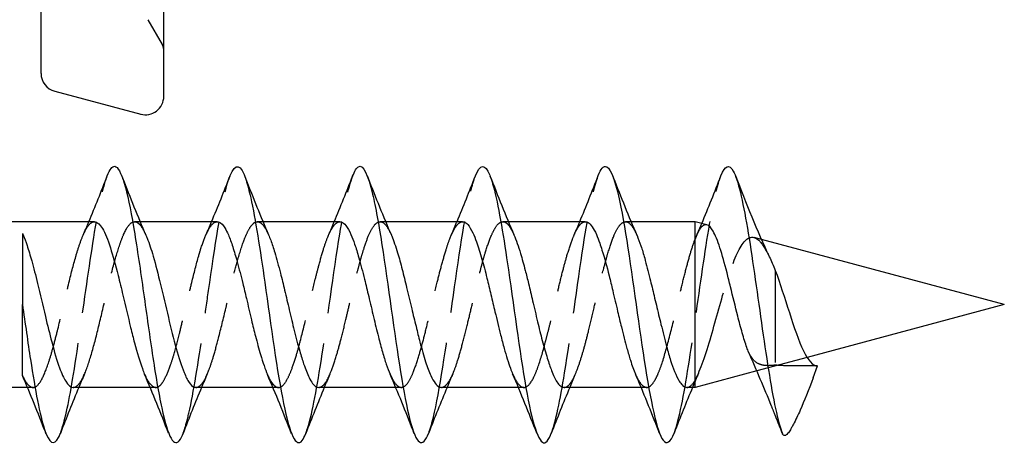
# Model space of a CAD drawing. Header units: millimetres. Extents: x -278 to 85, y -31 to 142.
# Tile 15 of 21: x 19.73 to 35.78, y 103.39 to 110.39. Entities that reach past the tile are written whole.
import ezdxf

# ---------------------------------------------------------------- set-up
doc = ezdxf.new("R2010")
doc.units = ezdxf.units.MM
doc.header["$LTSCALE"] = 10
doc.linetypes.add('ALLCAD_Strich', pattern=[0.2, 0.15, -0.05])
doc.layers.add('BESCH_KONT_sich_schn_seit_2d', color=160, linetype='Continuous')

msp = doc.modelspace()

# ---------------------------------------------------------------- linework, layer by layer
at = {"layer": 'BESCH_KONT_sich_schn_seit_2d', "linetype": 'Continuous', "extrusion": (-1.09476e-47, 1, 2.22045e-16)}
for p, q in [((20.078, 109.514), (20.078, 114.339)), ((22.078, 109.139), (22.078, 114.339)), ((20.301, 109.224), (21.701, 108.849)), ((20.947, 107.098), (19.075, 107.098)), ((22.947, 107.098), (21.692, 107.098)), ((24.948, 107.098), (23.694, 107.098)), ((26.948, 107.098), (25.693, 107.098)), ((28.947, 107.098), (27.694, 107.098)), ((30.737, 107.098), (29.693, 107.098)), ((30.737, 104.398), (30.737, 107.098)), ((30.929, 107.047), (30.737, 107.098)), ((35.775, 105.748), (31.816, 106.809)), ((19.775, 105.748), (19.775, 105.748)), ((35.775, 105.748), (32.561, 104.887)), ((31.742, 104.667), (30.737, 104.398)), ((31.743, 104.668), (31.742, 104.667)), ((32.659, 104.552), (32.73, 104.748)), ((19.857, 104.398), (19.075, 104.398)), ((21.856, 104.398), (20.602, 104.398)), ((23.857, 104.398), (22.602, 104.398)), ((25.857, 104.398), (24.602, 104.398)), ((27.857, 104.398), (26.602, 104.398)), ((29.856, 104.398), (28.603, 104.398)), ((30.737, 104.398), (30.602, 104.398))]:
    msp.add_line(p, q, dxfattribs=at)
at = {"layer": 'BESCH_KONT_sich_schn_seit_2d', "linetype": 'ALLCAD_Strich', "extrusion": (-1.09476e-47, 1, 2.22045e-16)}
for p, q in [((21.819, 110.389), (22.052, 109.985)), ((21.692, 107.098), (21.603, 107.098)), ((23.694, 107.098), (23.602, 107.098)), ((25.693, 107.098), (25.603, 107.098)), ((27.694, 107.098), (27.602, 107.098)), ((29.693, 107.098), (29.603, 107.098)), ((31.816, 106.809), (31.696, 106.841)), ((32.043, 106.302), (32.043, 104.762)), ((32.561, 104.887), (31.743, 104.668)), ((31.742, 104.667), (31.742, 104.667)), ((32.73, 104.748), (32.578, 104.748)), ((19.947, 104.398), (19.857, 104.398)), ((21.948, 104.398), (21.856, 104.398)), ((23.948, 104.398), (23.857, 104.398)), ((25.947, 104.398), (25.857, 104.398)), ((27.947, 104.398), (27.857, 104.398)), ((29.948, 104.398), (29.856, 104.398))]:
    msp.add_line(p, q, dxfattribs=at)
at = {"layer": 'BESCH_KONT_sich_schn_seit_2d', "linetype": 'ALLCAD_Strich'}
msp.add_arc((21.878, 109.885), 0.2, 0, 30, dxfattribs=at)
at = {"layer": 'BESCH_KONT_sich_schn_seit_2d', "linetype": 'Continuous'}
for centre, start, end in [((20.378, 109.514), 180, 255), ((21.778, 109.139), 255, 0)]:
    msp.add_arc(centre, 0.3, start, end, dxfattribs=at)
for points, knots in [([(21.156, 107.843), (21.197, 107.95), (21.34, 108.142), (21.534, 107.417), (21.738, 106.013), (21.891, 104.921), (22.094, 103.686), (22.261, 103.362), (22.377, 103.61), (22.391, 103.646)], [7.480404, 7.480404, 7.480404, 7.480404, 7.869534, 8.829067, 9.308834, 9.7886, 10.268367, 11.2279, 11.360367, 11.360367, 11.360367, 11.360367]), ([(23.157, 107.848), (23.244, 108.064), (23.357, 108.036), (23.545, 107.305), (23.749, 105.981), (24.029, 103.868), (24.251, 103.359), (24.372, 103.596), (24.391, 103.645)], [13.767947, 13.767947, 13.767947, 13.767947, 14.586265, 14.826149, 15.545798, 16.505331, 17.464864, 17.644026, 17.644026, 17.644026, 17.644026]), ([(25.155, 107.839), (25.187, 107.923), (25.295, 108.106), (25.429, 107.814), (25.632, 106.821), (25.861, 105.044), (26.09, 103.717), (26.268, 103.45), (26.344, 103.527), (26.395, 103.656)], [20.042783, 20.042783, 20.042783, 20.042783, 20.343463, 21.063113, 21.302996, 22.262529, 23.222062, 23.461946, 23.938216, 23.938216, 23.938216, 23.938216]), ([(27.156, 107.843), (27.234, 108.038), (27.337, 108.052), (27.516, 107.46), (27.719, 106.213), (27.999, 104.045), (28.228, 103.363), (28.359, 103.567), (28.388, 103.638), (28.391, 103.646)], [26.330622, 26.330622, 26.330622, 26.330622, 27.060195, 27.300078, 28.019728, 28.979261, 29.938794, 30.178677, 30.210015, 30.210015, 30.210015, 30.210015]), ([(29.159, 107.85), (29.18, 107.904), (29.226, 107.992), (29.348, 108.029), (29.552, 107.404), (29.832, 105.278), (30.061, 103.846), (30.249, 103.443), (30.334, 103.501), (30.395, 103.655)], [32.622353, 32.622353, 32.622353, 32.622353, 32.817393, 33.057276, 33.776926, 34.736459, 35.695992, 35.935875, 36.504564, 36.504564, 36.504564, 36.504564]), ([(31.157, 107.846), (31.224, 108.017), (31.368, 108.077), (31.588, 107.107), (31.817, 105.424), (32.008, 104.157), (32.122, 103.74), (32.16, 103.645)], [38.899268, 38.899268, 38.899268, 38.899268, 39.534124, 40.253774, 40.973423, 41.693073, 42.04927, 42.04927, 42.04927, 42.04927]), ([(20.947, 107.098), (20.95, 107.098), (20.954, 107.098), (20.997, 107.092), (21.037, 107.055), (21.121, 106.915), (21.163, 106.808), (21.249, 106.544), (21.291, 106.391), (21.359, 106.12), (21.385, 106.012), (21.453, 105.724), (21.495, 105.544), (21.558, 105.287), (21.579, 105.204), (21.643, 104.963), (21.686, 104.82), (21.74, 104.672), (21.752, 104.642), (21.764, 104.614)], [-4.2775083, -4.2775083, -4.2775083, -4.2775083, -4.2733858, -4.2733858, -4.2208499, -4.2208499, -4.1639112, -4.1639112, -4.108829, -4.108829, -4.0745743, -4.0745743, -4.0193149, -4.0193149, -3.9918386, -3.9918386, -3.9355009, -3.9355009, -3.9197768, -3.9197768, -3.9197768, -3.9197768]), ([(22.947, 107.098), (22.958, 107.098), (22.969, 107.096), (23.011, 107.077), (23.042, 107.045), (23.092, 106.965), (23.111, 106.927), (23.154, 106.827), (23.178, 106.761), (23.226, 106.613), (23.25, 106.531), (23.305, 106.333), (23.335, 106.215), (23.385, 106.013), (23.405, 105.931), (23.452, 105.731), (23.479, 105.613), (23.528, 105.407), (23.55, 105.318), (23.599, 105.127), (23.626, 105.026), (23.673, 104.869), (23.693, 104.808), (23.73, 104.7), (23.748, 104.653), (23.766, 104.611)], [-3.4028054, -3.4028054, -3.4028054, -3.4028054, -3.3882626, -3.3882626, -3.3482506, -3.3482506, -3.3231753, -3.3231753, -3.2913072, -3.2913072, -3.2594382, -3.2594382, -3.2201252, -3.2201252, -3.1946654, -3.1946654, -3.1582715, -3.1582715, -3.1298502, -3.1298502, -3.0942149, -3.0942149, -3.0688533, -3.0688533, -3.0448817, -3.0448817, -3.0448817, -3.0448817]), ([(24.948, 107.098), (24.956, 107.098), (24.964, 107.097), (24.996, 107.086), (25.02, 107.066), (25.072, 106.999), (25.1, 106.949), (25.148, 106.842), (25.168, 106.79), (25.211, 106.665), (25.233, 106.592), (25.287, 106.403), (25.317, 106.284), (25.371, 106.069), (25.394, 105.975), (25.443, 105.77), (25.469, 105.658), (25.522, 105.436), (25.548, 105.328), (25.596, 105.137), (25.618, 105.054), (25.661, 104.904), (25.683, 104.836), (25.724, 104.715), (25.745, 104.662), (25.765, 104.615)], [-2.528485, -2.528485, -2.528485, -2.528485, -2.5176627, -2.5176627, -2.4856253, -2.4856253, -2.4496399, -2.4496399, -2.423543, -2.423543, -2.3936373, -2.3936373, -2.3529786, -2.3529786, -2.3236666, -2.3236666, -2.2892211, -2.2892211, -2.2544727, -2.2544727, -2.2253149, -2.2253149, -2.1980001, -2.1980001, -2.1714111, -2.1714111, -2.1714111, -2.1714111]), ([(26.948, 107.098), (26.956, 107.098), (26.964, 107.097), (26.993, 107.087), (27.012, 107.073), (27.059, 107.02), (27.087, 106.974), (27.135, 106.872), (27.155, 106.823), (27.205, 106.686), (27.234, 106.592), (27.29, 106.392), (27.317, 106.288), (27.365, 106.091), (27.387, 106.001), (27.431, 105.817), (27.453, 105.723), (27.506, 105.502), (27.537, 105.375), (27.587, 105.178), (27.606, 105.104), (27.658, 104.912), (27.691, 104.804), (27.738, 104.678), (27.751, 104.646), (27.763, 104.617)], [-1.6545412, -1.6545412, -1.6545412, -1.6545412, -1.6437002, -1.6437002, -1.6176018, -1.6176018, -1.581278, -1.581278, -1.5551254, -1.5551254, -1.5169037, -1.5169037, -1.4813624, -1.4813624, -1.452858, -1.452858, -1.4241137, -1.4241137, -1.3842513, -1.3842513, -1.3586997, -1.3586997, -1.314729, -1.314729, -1.2981568, -1.2981568, -1.2981568, -1.2981568]), ([(28.947, 107.098), (28.962, 107.098), (28.977, 107.094), (29.014, 107.072), (29.037, 107.049), (29.082, 106.982), (29.105, 106.94), (29.145, 106.846), (29.164, 106.799), (29.194, 106.712), (29.206, 106.675), (29.258, 106.513), (29.297, 106.371), (29.354, 106.139), (29.374, 106.06), (29.42, 105.864), (29.447, 105.748), (29.494, 105.548), (29.514, 105.465), (29.565, 105.26), (29.595, 105.142), (29.645, 104.965), (29.663, 104.9), (29.709, 104.755), (29.736, 104.68), (29.763, 104.617)], [-0.7811128, -0.7811128, -0.7811128, -0.7811128, -0.7621698, -0.7621698, -0.7322377, -0.7322377, -0.702607, -0.702607, -0.6785392, -0.6785392, -0.6627465, -0.6627465, -0.6120616, -0.6120616, -0.5866827, -0.5866827, -0.550899, -0.550899, -0.5248969, -0.5248969, -0.4852962, -0.4852962, -0.4604071, -0.4604071, -0.4247964, -0.4247964, -0.4247964, -0.4247964]), ([(31.58, 105.046), (31.554, 105.119), (31.529, 105.2), (31.48, 105.374), (31.455, 105.466), (31.392, 105.717), (31.352, 105.879), (31.294, 106.115), (31.275, 106.192), (31.217, 106.418), (31.179, 106.556), (31.103, 106.788), (31.066, 106.879), (30.996, 107.003), (30.962, 107.038), (30.929, 107.047)], [0.0000012, 0.0000012, 0.0000012, 0.0000012, 0.0306022, 0.0306022, 0.0606487, 0.0606487, 0.1101675, 0.1101675, 0.134601, 0.134601, 0.1848509, 0.1848509, 0.234212, 0.234212, 0.2801881, 0.2801881, 0.2801881, 0.2801881]), ([(19.775, 106.905), (19.775, 106.905), (19.775, 106.905), (19.775, 106.905), (19.775, 106.902), (19.775, 106.684), (19.775, 106.351), (19.775, 106.175), (19.775, 105.97), (19.775, 105.748)], [-0.2066083, -0.2066083, -0.2066083, -0.2066083, -0.2054491, -0.2054491, -0.2054491, -0.0711626, -0.0711626, -0.0711626, 0, 0, 0, 0]), ([(19.785, 106.882), (19.807, 106.832), (19.828, 106.774), (19.875, 106.635), (19.9, 106.552), (19.957, 106.347), (19.989, 106.222), (20.063, 105.917), (20.105, 105.734), (20.183, 105.41), (20.217, 105.27), (20.294, 104.978), (20.336, 104.834), (20.412, 104.626), (20.446, 104.552), (20.521, 104.432), (20.561, 104.398), (20.602, 104.398)], [0.004493, 0.004493, 0.004493, 0.004493, 0.0328826, 0.0328826, 0.0655377, 0.0655377, 0.1072006, 0.1072006, 0.1629745, 0.1629745, 0.2080581, 0.2080581, 0.2638352, 0.2638352, 0.3075597, 0.3075597, 0.3614669, 0.3614669, 0.3614669, 0.3614669]), ([(21.785, 106.88), (21.792, 106.864), (21.799, 106.847), (21.823, 106.787), (21.84, 106.74), (21.873, 106.642), (21.889, 106.591), (21.945, 106.399), (21.984, 106.242), (22.067, 105.901), (22.109, 105.718), (22.195, 105.36), (22.237, 105.188), (22.323, 104.88), (22.366, 104.746), (22.436, 104.575), (22.463, 104.52), (22.518, 104.44), (22.545, 104.414), (22.583, 104.4), (22.593, 104.398), (22.602, 104.398)], [0.878139, 0.878139, 0.878139, 0.878139, 0.887361, 0.887361, 0.9091493, 0.9091493, 0.9295711, 0.9295711, 0.9822283, 0.9822283, 1.0381252, 1.0381252, 1.0939757, 1.0939757, 1.1501016, 1.1501016, 1.1862724, 1.1862724, 1.2220507, 1.2220507, 1.234884, 1.234884, 1.234884, 1.234884]), ([(23.785, 106.883), (23.797, 106.857), (23.808, 106.828), (23.842, 106.737), (23.864, 106.669), (23.917, 106.493), (23.948, 106.38), (24.002, 106.171), (24.025, 106.078), (24.073, 105.876), (24.098, 105.768), (24.15, 105.546), (24.176, 105.434), (24.233, 105.206), (24.263, 105.091), (24.315, 104.913), (24.336, 104.844), (24.387, 104.694), (24.416, 104.619), (24.464, 104.521), (24.483, 104.488), (24.536, 104.42), (24.569, 104.398), (24.602, 104.398)], [1.750575, 1.750575, 1.750575, 1.750575, 1.7657093, 1.7657093, 1.7951791, 1.7951791, 1.8352299, 1.8352299, 1.8649983, 1.8649983, 1.8983861, 1.8983861, 1.9333535, 1.9333535, 1.9725456, 1.9725456, 2.0000507, 2.0000507, 2.0388593, 2.0388593, 2.0640665, 2.0640665, 2.1075256, 2.1075256, 2.1075256, 2.1075256]), ([(25.786, 106.879), (25.788, 106.874), (25.79, 106.87), (25.824, 106.789), (25.856, 106.697), (25.914, 106.508), (25.938, 106.417), (25.987, 106.226), (26.011, 106.128), (26.063, 105.913), (26.09, 105.796), (26.141, 105.583), (26.165, 105.487), (26.21, 105.305), (26.231, 105.219), (26.283, 105.019), (26.314, 104.911), (26.373, 104.729), (26.401, 104.654), (26.453, 104.542), (26.476, 104.501), (26.523, 104.436), (26.548, 104.414), (26.582, 104.4), (26.592, 104.398), (26.602, 104.398)], [2.6241958, 2.6241958, 2.6241958, 2.6241958, 2.626704, 2.626704, 2.6684029, 2.6684029, 2.7013817, 2.7013817, 2.7332176, 2.7332176, 2.7691693, 2.7691693, 2.7990717, 2.7990717, 2.8274727, 2.8274727, 2.8681354, 2.8681354, 2.904996, 2.904996, 2.9348622, 2.9348622, 2.9670566, 2.9670566, 2.9804322, 2.9804322, 2.9804322, 2.9804322]), ([(27.784, 106.884), (27.82, 106.802), (27.855, 106.698), (27.917, 106.493), (27.942, 106.402), (27.986, 106.235), (28.004, 106.163), (28.044, 105.998), (28.066, 105.905), (28.115, 105.696), (28.141, 105.581), (28.194, 105.362), (28.219, 105.259), (28.273, 105.058), (28.3, 104.96), (28.351, 104.798), (28.374, 104.731), (28.426, 104.596), (28.455, 104.535), (28.503, 104.461), (28.522, 104.438), (28.561, 104.406), (28.582, 104.398), (28.603, 104.398)], [3.4963239, 3.4963239, 3.4963239, 3.4963239, 3.5435001, 3.5435001, 3.5763682, 3.5763682, 3.5999879, 3.5999879, 3.6289163, 3.6289163, 3.6643632, 3.6643632, 3.6978373, 3.6978373, 3.7334691, 3.7334691, 3.7636974, 3.7636974, 3.8021058, 3.8021058, 3.8268543, 3.8268543, 3.8536795, 3.8536795, 3.8536795, 3.8536795]), ([(29.788, 106.876), (29.788, 106.875), (29.789, 106.873), (29.811, 106.823), (29.832, 106.766), (29.874, 106.642), (29.894, 106.574), (29.943, 106.4), (29.971, 106.288), (30.023, 106.081), (30.045, 105.987), (30.092, 105.79), (30.117, 105.685), (30.155, 105.529), (30.168, 105.477), (30.195, 105.364), (30.21, 105.304), (30.24, 105.184), (30.255, 105.124), (30.293, 104.984), (30.315, 104.907), (30.359, 104.771), (30.38, 104.712), (30.426, 104.596), (30.452, 104.543), (30.493, 104.476), (30.509, 104.455), (30.551, 104.411), (30.576, 104.398), (30.602, 104.398)], [4.3711035, 4.3711035, 4.3711035, 4.3711035, 4.3718995, 4.3718995, 4.3993461, 4.3993461, 4.4262152, 4.4262152, 4.4642698, 4.4642698, 4.4936162, 4.4936162, 4.5256965, 4.5256965, 4.5421365, 4.5421365, 4.5614883, 4.5614883, 4.5820758, 4.5820758, 4.6115095, 4.6115095, 4.6387777, 4.6387777, 4.6718745, 4.6718745, 4.6928144, 4.6928144, 4.7267976, 4.7267976, 4.7267976, 4.7267976]), ([(32.043, 106.302), (32.119, 106.103), (32.196, 105.853), (32.272, 105.616), (32.349, 105.378), (32.425, 105.153), (32.501, 104.995), (32.578, 104.838), (32.654, 104.748), (32.73, 104.748)], [40.253192, 40.253192, 40.253192, 40.253192, 40.973423, 40.973423, 40.973423, 41.693073, 41.693073, 41.693073, 42.411501, 42.411501, 42.411501, 42.411501]), ([(19.775, 104.591), (19.775, 104.591), (19.775, 104.616), (19.775, 104.733), (19.775, 104.838), (19.775, 105.024), (19.775, 105.145), (19.775, 105.422), (19.775, 105.58), (19.775, 105.748)], [-0.1722036, -0.1722036, -0.1722036, -0.1722036, -0.1446211, -0.1446211, -0.1034633, -0.1034633, -0.0538942, -0.0538942, -0.0000171, -0.0000171, -0.0000171, -0.0000171]), ([(19.775, 105.748), (19.819, 105.44), (19.938, 104.592), (20.135, 103.529), (20.297, 103.43), (20.383, 103.624), (20.392, 103.649)], [3.141749, 3.141749, 3.141749, 3.141749, 3.551636, 4.271285, 4.990935, 5.081388, 5.081388, 5.081388, 5.081388]), ([(32.659, 104.552), (32.588, 104.358), (32.515, 104.179), (32.449, 104.028), (32.412, 103.945), (32.374, 103.865), (32.338, 103.797), (32.328, 103.778), (32.319, 103.761), (32.309, 103.744), (32.295, 103.719), (32.281, 103.696), (32.268, 103.677), (32.251, 103.653), (32.235, 103.634), (32.221, 103.623), (32.203, 103.61), (32.188, 103.608), (32.176, 103.618), (32.172, 103.622), (32.169, 103.626), (32.166, 103.631), (32.165, 103.633), (32.163, 103.636), (32.162, 103.638), (32.161, 103.64), (32.16, 103.642), (32.16, 103.644)], [-0.1461239, -0.1461239, -0.1461239, -0.1461239, -0.0932819, -0.0932819, -0.0932819, -0.0640244, -0.0640244, -0.0640244, -0.0559627, -0.0559627, -0.0559627, -0.043989, -0.043989, -0.043989, -0.0286849, -0.0286849, -0.0286849, -0.0098729, -0.0098729, -0.0098729, -0.0041715, -0.0041715, -0.0041715, -0.0017551, -0.0017551, -0.0017551, 0, 0, 0, 0])]:
    msp.add_open_spline(points, degree=3, knots=knots, dxfattribs=at)
at = {"layer": 'BESCH_KONT_sich_schn_seit_2d', "linetype": 'ALLCAD_Strich'}
for points, knots in [([(20.392, 103.649), (20.459, 103.82), (20.602, 104.489), (20.822, 106.109), (21.01, 107.344), (21.121, 107.752), (21.156, 107.843)], [5.081388, 5.081388, 5.081388, 5.081388, 5.710585, 6.430235, 7.149884, 7.480404, 7.480404, 7.480404, 7.480404]), ([(22.391, 103.646), (22.403, 103.675), (22.439, 103.783), (22.553, 104.227), (22.68, 105.07), (22.883, 106.521), (23.026, 107.464), (23.142, 107.81), (23.157, 107.848)], [11.360367, 11.360367, 11.360367, 11.360367, 11.467783, 11.707666, 12.427316, 12.667199, 13.626732, 13.767947, 13.767947, 13.767947, 13.767947]), ([(24.391, 103.645), (24.398, 103.662), (24.481, 103.891), (24.665, 104.867), (24.913, 106.833), (25.085, 107.653), (25.155, 107.839)], [17.644026, 17.644026, 17.644026, 17.644026, 17.704748, 18.424397, 19.38393, 20.042783, 20.042783, 20.042783, 20.042783]), ([(26.395, 103.656), (26.421, 103.722), (26.548, 104.149), (26.778, 105.768), (27.006, 107.37), (27.132, 107.782), (27.156, 107.843)], [23.938216, 23.938216, 23.938216, 23.938216, 24.181596, 25.141129, 26.100662, 26.330622, 26.330622, 26.330622, 26.330622]), ([(28.391, 103.646), (28.464, 103.834), (28.639, 104.677), (28.895, 106.71), (29.078, 107.642), (29.159, 107.85)], [30.210015, 30.210015, 30.210015, 30.210015, 30.898327, 31.85786, 32.622353, 32.622353, 32.622353, 32.622353]), ([(30.395, 103.655), (30.411, 103.696), (30.503, 103.978), (30.672, 104.969), (30.901, 106.693), (31.063, 107.582), (31.148, 107.823), (31.157, 107.846)], [36.504564, 36.504564, 36.504564, 36.504564, 36.655525, 37.375175, 38.094824, 38.814474, 38.899268, 38.899268, 38.899268, 38.899268]), ([(19.775, 104.591), (19.809, 104.518), (19.842, 104.465), (19.906, 104.403), (19.938, 104.392), (20.009, 104.412), (20.049, 104.456), (20.127, 104.6), (20.166, 104.697), (20.227, 104.883), (20.248, 104.955), (20.292, 105.112), (20.314, 105.198), (20.378, 105.453), (20.42, 105.63), (20.482, 105.896), (20.503, 105.984), (20.564, 106.236), (20.604, 106.393), (20.666, 106.606), (20.688, 106.674), (20.733, 106.807), (20.757, 106.868), (20.819, 106.998), (20.856, 107.052), (20.912, 107.092), (20.929, 107.098), (20.947, 107.098)], [-4.7903816, -4.7903816, -4.7903816, -4.7903816, -4.7465454, -4.7465454, -4.7056152, -4.7056152, -4.6530903, -4.6530903, -4.6021016, -4.6021016, -4.5740445, -4.5740445, -4.544748, -4.544748, -4.4900402, -4.4900402, -4.4626515, -4.4626515, -4.409862, -4.409862, -4.3818045, -4.3818045, -4.350019, -4.350019, -4.3010294, -4.3010294, -4.2775083, -4.2775083, -4.2775083, -4.2775083]), ([(20.602, 104.398), (20.604, 104.398), (20.605, 104.398), (20.64, 104.4), (20.674, 104.424), (20.728, 104.498), (20.749, 104.535), (20.81, 104.665), (20.85, 104.778), (20.93, 105.045), (20.969, 105.195), (21.048, 105.517), (21.088, 105.687), (21.169, 106.028), (21.209, 106.197), (21.287, 106.491), (21.324, 106.618), (21.382, 106.786), (21.402, 106.841), (21.465, 106.984), (21.506, 107.048), (21.564, 107.09), (21.581, 107.097), (21.62, 107.099), (21.642, 107.091), (21.688, 107.053), (21.711, 107.023), (21.751, 106.954), (21.768, 106.92), (21.785, 106.88)], [0.3614669, 0.3614669, 0.3614669, 0.3614669, 0.3632842, 0.3632842, 0.406937, 0.406937, 0.4342329, 0.4342329, 0.4870281, 0.4870281, 0.5387827, 0.5387827, 0.590935, 0.590935, 0.6443172, 0.6443172, 0.6923807, 0.6923807, 0.7197421, 0.7197421, 0.7743548, 0.7743548, 0.7958425, 0.7958425, 0.825246, 0.825246, 0.855728, 0.855728, 0.878139, 0.878139, 0.878139, 0.878139]), ([(21.764, 104.614), (21.772, 104.597), (21.78, 104.58), (21.813, 104.511), (21.839, 104.471), (21.894, 104.413), (21.922, 104.398), (21.976, 104.398), (22.002, 104.413), (22.051, 104.466), (22.073, 104.5), (22.127, 104.603), (22.158, 104.678), (22.208, 104.823), (22.227, 104.883), (22.275, 105.048), (22.304, 105.158), (22.353, 105.356), (22.373, 105.44), (22.42, 105.635), (22.447, 105.746), (22.493, 105.941), (22.513, 106.024), (22.572, 106.262), (22.609, 106.41), (22.659, 106.584), (22.671, 106.624), (22.714, 106.758), (22.746, 106.841), (22.796, 106.949), (22.815, 106.985), (22.86, 107.051), (22.885, 107.076), (22.922, 107.095), (22.935, 107.098), (22.947, 107.098)], [-3.9197768, -3.9197768, -3.9197768, -3.9197768, -3.9097596, -3.9097596, -3.8757543, -3.8757543, -3.839351, -3.839351, -3.8044906, -3.8044906, -3.774623, -3.774623, -3.7343915, -3.7343915, -3.7096149, -3.7096149, -3.6712371, -3.6712371, -3.644428, -3.644428, -3.6101324, -3.6101324, -3.5840652, -3.5840652, -3.5339215, -3.5339215, -3.51783, -3.51783, -3.4775882, -3.4775882, -3.4523968, -3.4523968, -3.418994, -3.418994, -3.4028054, -3.4028054, -3.4028054, -3.4028054]), ([(22.602, 104.398), (22.616, 104.398), (22.63, 104.402), (22.66, 104.418), (22.677, 104.432), (22.721, 104.485), (22.748, 104.532), (22.792, 104.629), (22.808, 104.668), (22.846, 104.77), (22.867, 104.835), (22.915, 104.995), (22.942, 105.094), (23.009, 105.354), (23.049, 105.521), (23.103, 105.746), (23.116, 105.803), (23.152, 105.954), (23.174, 106.048), (23.224, 106.253), (23.251, 106.36), (23.315, 106.592), (23.352, 106.709), (23.407, 106.853), (23.426, 106.896), (23.467, 106.979), (23.489, 107.016), (23.539, 107.076), (23.566, 107.094), (23.618, 107.1), (23.643, 107.091), (23.693, 107.048), (23.718, 107.014), (23.758, 106.943), (23.771, 106.915), (23.785, 106.883)], [1.234884, 1.234884, 1.234884, 1.234884, 1.2527512, 1.2527512, 1.2742218, 1.2742218, 1.3105089, 1.3105089, 1.331487, 1.331487, 1.3593662, 1.3593662, 1.3948689, 1.3948689, 1.4470585, 1.4470585, 1.4644475, 1.4644475, 1.4939133, 1.4939133, 1.5301995, 1.5301995, 1.5779732, 1.5779732, 1.6017533, 1.6017533, 1.631367, 1.631367, 1.667518, 1.667518, 1.699684, 1.699684, 1.7324597, 1.7324597, 1.750575, 1.750575, 1.750575, 1.750575]), ([(23.766, 104.611), (23.787, 104.563), (23.808, 104.522), (23.841, 104.471), (23.853, 104.456), (23.895, 104.41), (23.925, 104.395), (23.975, 104.4), (23.995, 104.41), (24.041, 104.451), (24.068, 104.49), (24.118, 104.585), (24.14, 104.636), (24.189, 104.766), (24.216, 104.849), (24.263, 105.007), (24.283, 105.079), (24.341, 105.299), (24.378, 105.457), (24.429, 105.67), (24.441, 105.722), (24.484, 105.905), (24.515, 106.035), (24.566, 106.238), (24.585, 106.312), (24.631, 106.483), (24.657, 106.576), (24.705, 106.729), (24.727, 106.793), (24.781, 106.924), (24.812, 106.984), (24.863, 107.052), (24.882, 107.071), (24.916, 107.093), (24.932, 107.098), (24.948, 107.098)], [-3.0448817, -3.0448817, -3.0448817, -3.0448817, -3.0171448, -3.0171448, -3.0016709, -3.0016709, -2.9622179, -2.9622179, -2.9368178, -2.9368178, -2.9007871, -2.9007871, -2.8715884, -2.8715884, -2.8363799, -2.8363799, -2.8105189, -2.8105189, -2.7604289, -2.7604289, -2.7444385, -2.7444385, -2.7038271, -2.7038271, -2.6788014, -2.6788014, -2.6439911, -2.6439911, -2.6145936, -2.6145936, -2.5740841, -2.5740841, -2.5491699, -2.5491699, -2.528485, -2.528485, -2.528485, -2.528485]), ([(24.602, 104.398), (24.609, 104.398), (24.616, 104.399), (24.635, 104.404), (24.647, 104.41), (24.686, 104.439), (24.712, 104.472), (24.76, 104.557), (24.782, 104.605), (24.834, 104.736), (24.863, 104.824), (24.917, 105.001), (24.94, 105.084), (24.991, 105.278), (25.018, 105.389), (25.064, 105.584), (25.083, 105.665), (25.123, 105.838), (25.144, 105.929), (25.182, 106.082), (25.197, 106.145), (25.227, 106.264), (25.242, 106.32), (25.27, 106.422), (25.282, 106.469), (25.312, 106.571), (25.328, 106.625), (25.371, 106.76), (25.398, 106.834), (25.453, 106.958), (25.481, 107.007), (25.533, 107.069), (25.557, 107.087), (25.592, 107.098), (25.603, 107.099), (25.647, 107.092), (25.679, 107.066), (25.737, 106.983), (25.761, 106.936), (25.786, 106.879)], [2.1075256, 2.1075256, 2.1075256, 2.1075256, 2.1160943, 2.1160943, 2.1322506, 2.1322506, 2.166484, 2.166484, 2.1956679, 2.1956679, 2.2345496, 2.2345496, 2.2645298, 2.2645298, 2.3004887, 2.3004887, 2.3255313, 2.3255313, 2.3536739, 2.3536739, 2.3738452, 2.3738452, 2.3926131, 2.3926131, 2.4094395, 2.4094395, 2.4309122, 2.4309122, 2.4668194, 2.4668194, 2.5032153, 2.5032153, 2.533989, 2.533989, 2.5486472, 2.5486472, 2.5918436, 2.5918436, 2.6241958, 2.6241958, 2.6241958, 2.6241958]), ([(25.765, 104.615), (25.774, 104.594), (25.784, 104.573), (25.813, 104.516), (25.832, 104.484), (25.88, 104.422), (25.909, 104.402), (25.962, 104.396), (25.986, 104.404), (26.036, 104.445), (26.061, 104.478), (26.105, 104.557), (26.124, 104.598), (26.173, 104.72), (26.203, 104.81), (26.259, 104.993), (26.284, 105.082), (26.333, 105.269), (26.357, 105.367), (26.401, 105.548), (26.42, 105.629), (26.469, 105.839), (26.498, 105.968), (26.553, 106.189), (26.576, 106.282), (26.626, 106.466), (26.652, 106.556), (26.696, 106.699), (26.715, 106.755), (26.765, 106.887), (26.795, 106.953), (26.839, 107.021), (26.851, 107.038), (26.892, 107.083), (26.92, 107.098), (26.948, 107.098)], [-2.1714111, -2.1714111, -2.1714111, -2.1714111, -2.1591445, -2.1591445, -2.1334068, -2.1334068, -2.0950284, -2.0950284, -2.0640811, -2.0640811, -2.0310966, -2.0310966, -2.0060404, -2.0060404, -1.9658134, -1.9658134, -1.9339189, -1.9339189, -1.9019487, -1.9019487, -1.8768494, -1.8768494, -1.8371123, -1.8371123, -1.8063876, -1.8063876, -1.7729565, -1.7729565, -1.7478294, -1.7478294, -1.7073965, -1.7073965, -1.6909926, -1.6909926, -1.6545412, -1.6545412, -1.6545412, -1.6545412]), ([(26.602, 104.398), (26.622, 104.398), (26.642, 104.406), (26.685, 104.441), (26.709, 104.47), (26.755, 104.547), (26.778, 104.594), (26.824, 104.706), (26.847, 104.772), (26.895, 104.927), (26.921, 105.018), (26.974, 105.22), (27.002, 105.332), (27.054, 105.543), (27.078, 105.641), (27.117, 105.806), (27.133, 105.873), (27.188, 106.106), (27.227, 106.268), (27.284, 106.482), (27.302, 106.545), (27.352, 106.707), (27.384, 106.797), (27.437, 106.919), (27.457, 106.961), (27.509, 107.046), (27.539, 107.078), (27.598, 107.103), (27.626, 107.099), (27.679, 107.064), (27.703, 107.036), (27.742, 106.972), (27.758, 106.944), (27.777, 106.902), (27.78, 106.893), (27.784, 106.884)], [2.9804322, 2.9804322, 2.9804322, 2.9804322, 3.0067861, 3.0067861, 3.0371161, 3.0371161, 3.0666025, 3.0666025, 3.0968925, 3.0968925, 3.1308727, 3.1308727, 3.1674779, 3.1674779, 3.1978762, 3.1978762, 3.2184161, 3.2184161, 3.2705887, 3.2705887, 3.2942703, 3.2942703, 3.3352579, 3.3352579, 3.3622897, 3.3622897, 3.4034333, 3.4034333, 3.4396968, 3.4396968, 3.4711572, 3.4711572, 3.4911933, 3.4911933, 3.4963239, 3.4963239, 3.4963239, 3.4963239]), ([(27.763, 104.617), (27.773, 104.595), (27.783, 104.574), (27.835, 104.47), (27.878, 104.418), (27.942, 104.395), (27.963, 104.397), (28.027, 104.428), (28.068, 104.484), (28.132, 104.615), (28.152, 104.666), (28.214, 104.837), (28.254, 104.975), (28.31, 105.183), (28.324, 105.239), (28.355, 105.36), (28.371, 105.425), (28.409, 105.583), (28.431, 105.677), (28.474, 105.857), (28.494, 105.943), (28.537, 106.127), (28.561, 106.223), (28.606, 106.396), (28.627, 106.473), (28.678, 106.645), (28.708, 106.735), (28.755, 106.859), (28.773, 106.901), (28.814, 106.984), (28.837, 107.022), (28.873, 107.063), (28.886, 107.075), (28.914, 107.092), (28.929, 107.097), (28.945, 107.098), (28.946, 107.098), (28.947, 107.098)], [-1.2981568, -1.2981568, -1.2981568, -1.2981568, -1.2855771, -1.2855771, -1.2293194, -1.2293194, -1.201742, -1.201742, -1.1464384, -1.1464384, -1.1190138, -1.1190138, -1.0655238, -1.0655238, -1.0466188, -1.0466188, -1.0259137, -1.0259137, -0.9969361, -0.9969361, -0.970349, -0.970349, -0.9390856, -0.9390856, -0.9116658, -0.9116658, -0.8732124, -0.8732124, -0.8496247, -0.8496247, -0.8188546, -0.8188546, -0.8016824, -0.8016824, -0.7828195, -0.7828195, -0.7811128, -0.7811128, -0.7811128, -0.7811128]), ([(28.603, 104.398), (28.607, 104.398), (28.611, 104.398), (28.631, 104.402), (28.647, 104.409), (28.685, 104.439), (28.708, 104.468), (28.755, 104.547), (28.78, 104.601), (28.829, 104.724), (28.853, 104.793), (28.897, 104.934), (28.918, 105.004), (28.959, 105.156), (28.98, 105.237), (29.028, 105.435), (29.056, 105.554), (29.108, 105.774), (29.131, 105.875), (29.186, 106.099), (29.216, 106.221), (29.268, 106.416), (29.289, 106.493), (29.341, 106.671), (29.372, 106.766), (29.432, 106.914), (29.46, 106.97), (29.511, 107.046), (29.534, 107.07), (29.571, 107.093), (29.586, 107.097), (29.639, 107.1), (29.678, 107.07), (29.741, 106.975), (29.764, 106.93), (29.788, 106.876)], [3.8536795, 3.8536795, 3.8536795, 3.8536795, 3.858983, 3.858983, 3.8794814, 3.8794814, 3.9095347, 3.9095347, 3.9423825, 3.9423825, 3.9733401, 3.9733401, 3.9998488, 3.9998488, 4.0271926, 4.0271926, 4.064239, 4.064239, 4.0952365, 4.0952365, 4.1345893, 4.1345893, 4.1620573, 4.1620573, 4.2037034, 4.2037034, 4.2402678, 4.2402678, 4.2701898, 4.2701898, 4.2887722, 4.2887722, 4.3406287, 4.3406287, 4.3711035, 4.3711035, 4.3711035, 4.3711035]), ([(30.929, 107.047), (30.923, 107.048), (30.917, 107.049), (30.883, 107.049), (30.855, 107.03), (30.796, 106.952), (30.766, 106.892), (30.737, 106.813)], [0.28018808, 0.28018808, 0.28018808, 0.28018808, 0.288041, 0.288041, 0.32744941, 0.32744941, 0.36967556, 0.36967556, 0.36967556, 0.36967556]), ([(30.737, 104.516), (30.749, 104.539), (30.761, 104.563), (30.774, 104.59), (30.856, 104.766), (30.941, 105.039), (31.028, 105.343), (31.11, 105.633), (31.195, 105.948), (31.282, 106.212), (31.364, 106.463), (31.449, 106.666), (31.535, 106.768), (31.618, 106.865), (31.702, 106.87), (31.789, 106.779), (31.84, 106.725), (31.892, 106.638), (31.945, 106.528)], [0.0000032, 0.0000032, 0.0000032, 0.0000032, 0.0147714, 0.0147714, 0.0147714, 0.1127715, 0.1127715, 0.1127715, 0.2061681, 0.2061681, 0.2061681, 0.2949299, 0.2949299, 0.2949299, 0.3790925, 0.3790925, 0.3790925, 0.4285434, 0.4285434, 0.4285434, 0.4285434]), ([(29.763, 104.617), (29.766, 104.61), (29.769, 104.603), (29.794, 104.548), (29.816, 104.508), (29.866, 104.438), (29.894, 104.413), (29.949, 104.393), (29.976, 104.398), (30.028, 104.437), (30.053, 104.469), (30.097, 104.542), (30.115, 104.579), (30.154, 104.67), (30.176, 104.728), (30.24, 104.922), (30.283, 105.077), (30.369, 105.413), (30.41, 105.589), (30.473, 105.856), (30.494, 105.945), (30.54, 106.138), (30.566, 106.24), (30.616, 106.43), (30.64, 106.518), (30.688, 106.678), (30.712, 106.75), (30.737, 106.813)], [-0.4247964, -0.4247964, -0.4247964, -0.4247964, -0.4209352, -0.4209352, -0.3922074, -0.3922074, -0.3564424, -0.3564424, -0.3202984, -0.3202984, -0.2872375, -0.2872375, -0.2637225, -0.2637225, -0.2357601, -0.2357601, -0.1790217, -0.1790217, -0.1243413, -0.1243413, -0.0967711, -0.0967711, -0.063477, -0.063477, -0.0316935, -0.0316935, -0.0000011, -0.0000011, -0.0000011, -0.0000011]), ([(32.043, 104.762), (31.982, 104.753), (31.926, 104.749), (31.825, 104.76), (31.781, 104.774), (31.702, 104.824), (31.67, 104.861), (31.639, 104.913), (31.636, 104.917), (31.633, 104.922)], [0.00012085, 0.00012085, 0.00012085, 0.00012085, 0.02309695, 0.02309695, 0.0468664, 0.0468664, 0.07233695, 0.07233695, 0.07488794, 0.07488794, 0.07488794, 0.07488794]), ([(32.578, 104.748), (32.483, 104.748), (32.388, 104.748), (32.207, 104.75), (32.122, 104.753), (32.043, 104.762)], [0, 0, 0, 0, 0.02845751, 0.02845751, 0.05691022, 0.05691022, 0.05691022, 0.05691022]), ([(30.602, 104.398), (30.61, 104.398), (30.618, 104.399), (30.663, 104.414), (30.7, 104.452), (30.737, 104.516)], [4.72679758, 4.72679758, 4.72679758, 4.72679758, 4.73721138, 4.73721138, 4.78542583, 4.78542583, 4.78542583, 4.78542583])]:
    msp.add_open_spline(points, degree=3, knots=knots, dxfattribs=at)
at = {"layer": 'BESCH_KONT_sich_schn_seit_2d', "linetype": 'Continuous'}
for points in [[(20.857, 107.098), (20.96, 107.344), (21.059, 107.594), (21.157, 107.844)], [(22.857, 107.098), (22.961, 107.345), (23.061, 107.596), (23.159, 107.847)], [(24.856, 107.098), (24.959, 107.344), (25.059, 107.593), (25.156, 107.843)], [(26.856, 107.098), (26.96, 107.345), (27.059, 107.595), (27.156, 107.846)], [(27.393, 107.846), (27.52, 107.523), (27.648, 107.2), (27.784, 106.884)], [(28.857, 107.098), (28.961, 107.347), (29.06, 107.599), (29.159, 107.851)], [(30.845, 107.069), (30.953, 107.325), (31.056, 107.586), (31.158, 107.846)], [(31.392, 107.848), (31.566, 107.402), (31.743, 106.951), (31.945, 106.529)], [(21.407, 107.806), (21.529, 107.495), (21.653, 107.184), (21.785, 106.88)], [(23.414, 107.793), (23.534, 107.487), (23.656, 107.182), (23.785, 106.883)], [(25.408, 107.805), (25.53, 107.494), (25.654, 107.183), (25.786, 106.879)], [(29.403, 107.818), (29.527, 107.502), (29.653, 107.185), (29.788, 106.876)], [(19.775, 106.905), (19.778, 106.897), (19.782, 106.89), (19.785, 106.882)], [(31.945, 106.528), (31.977, 106.461), (32.01, 106.385), (32.043, 106.302)], [(31.609, 104.971), (31.599, 104.995), (31.589, 105.02), (31.58, 105.046)], [(31.981, 104.094), (31.862, 104.389), (31.738, 104.681), (31.609, 104.971)], [(31.633, 104.922), (31.633, 104.924), (31.632, 104.925), (31.631, 104.927)], [(28.157, 103.65), (28.03, 103.975), (27.901, 104.3), (27.763, 104.617)], [(30.14, 103.694), (30.019, 104.004), (29.894, 104.314), (29.763, 104.617)], [(20.148, 103.673), (20.028, 103.981), (19.905, 104.289), (19.775, 104.591)], [(22.156, 103.653), (22.029, 103.976), (21.901, 104.299), (21.764, 104.614)], [(24.159, 103.643), (24.033, 103.968), (23.904, 104.293), (23.766, 104.611)], [(26.139, 103.697), (26.019, 104.006), (25.896, 104.314), (25.765, 104.615)], [(20.693, 104.398), (20.59, 104.151), (20.49, 103.9), (20.392, 103.649)], [(22.693, 104.398), (22.589, 104.15), (22.489, 103.898), (22.391, 103.646)], [(24.693, 104.398), (24.589, 104.149), (24.489, 103.897), (24.391, 103.645)], [(26.694, 104.398), (26.591, 104.153), (26.492, 103.905), (26.395, 103.656)], [(28.693, 104.398), (28.589, 104.15), (28.489, 103.898), (28.391, 103.646)], [(30.694, 104.398), (30.591, 104.153), (30.492, 103.904), (30.395, 103.655)], [(32.051, 103.919), (32.045, 103.936), (32.038, 103.954), (32.031, 103.971)], [(32.157, 103.652), (32.122, 103.741), (32.087, 103.83), (32.051, 103.919)]]:
    msp.add_open_spline(points, degree=3, dxfattribs=at)
at = {"layer": 'BESCH_KONT_sich_schn_seit_2d', "linetype": 'ALLCAD_Strich'}
for points in [[(21.392, 107.847), (21.397, 107.833), (21.402, 107.82), (21.407, 107.806)], [(23.395, 107.842), (23.401, 107.826), (23.408, 107.809), (23.414, 107.793)], [(25.392, 107.845), (25.398, 107.832), (25.403, 107.818), (25.408, 107.805)], [(29.393, 107.842), (29.397, 107.834), (29.4, 107.826), (29.403, 107.818)], [(20.764, 106.881), (20.795, 106.953), (20.826, 107.025), (20.857, 107.098)], [(22.763, 106.877), (22.795, 106.95), (22.826, 107.024), (22.857, 107.098)], [(24.763, 106.878), (24.794, 106.951), (24.826, 107.024), (24.856, 107.098)], [(26.766, 106.884), (26.796, 106.955), (26.826, 107.027), (26.856, 107.098)], [(28.767, 106.885), (28.797, 106.956), (28.827, 107.027), (28.857, 107.098)], [(30.761, 106.872), (30.789, 106.938), (30.817, 107.003), (30.845, 107.069)], [(19.775, 106.905), (19.778, 106.897), (19.782, 106.889), (19.785, 106.882)], [(31.945, 106.529), (31.945, 106.529), (31.945, 106.528), (31.945, 106.528)], [(31.631, 104.927), (31.623, 104.941), (31.616, 104.956), (31.609, 104.971)], [(22.786, 104.617), (22.755, 104.544), (22.724, 104.471), (22.693, 104.398)], [(26.787, 104.618), (26.756, 104.545), (26.724, 104.472), (26.694, 104.398)], [(30.793, 104.631), (30.759, 104.554), (30.726, 104.476), (30.694, 104.398)], [(20.785, 104.614), (20.754, 104.542), (20.723, 104.47), (20.693, 104.398)], [(24.784, 104.612), (24.753, 104.541), (24.723, 104.47), (24.693, 104.398)], [(28.784, 104.614), (28.753, 104.542), (28.723, 104.47), (28.693, 104.398)], [(32.031, 103.971), (32.014, 104.012), (31.998, 104.053), (31.981, 104.094)], [(20.158, 103.648), (20.155, 103.656), (20.152, 103.665), (20.148, 103.673)], [(26.16, 103.644), (26.153, 103.662), (26.146, 103.679), (26.139, 103.697)], [(30.155, 103.655), (30.15, 103.668), (30.145, 103.681), (30.14, 103.694)]]:
    msp.add_open_spline(points, degree=3, dxfattribs=at)

doc.saveas('drawing.dxf')
